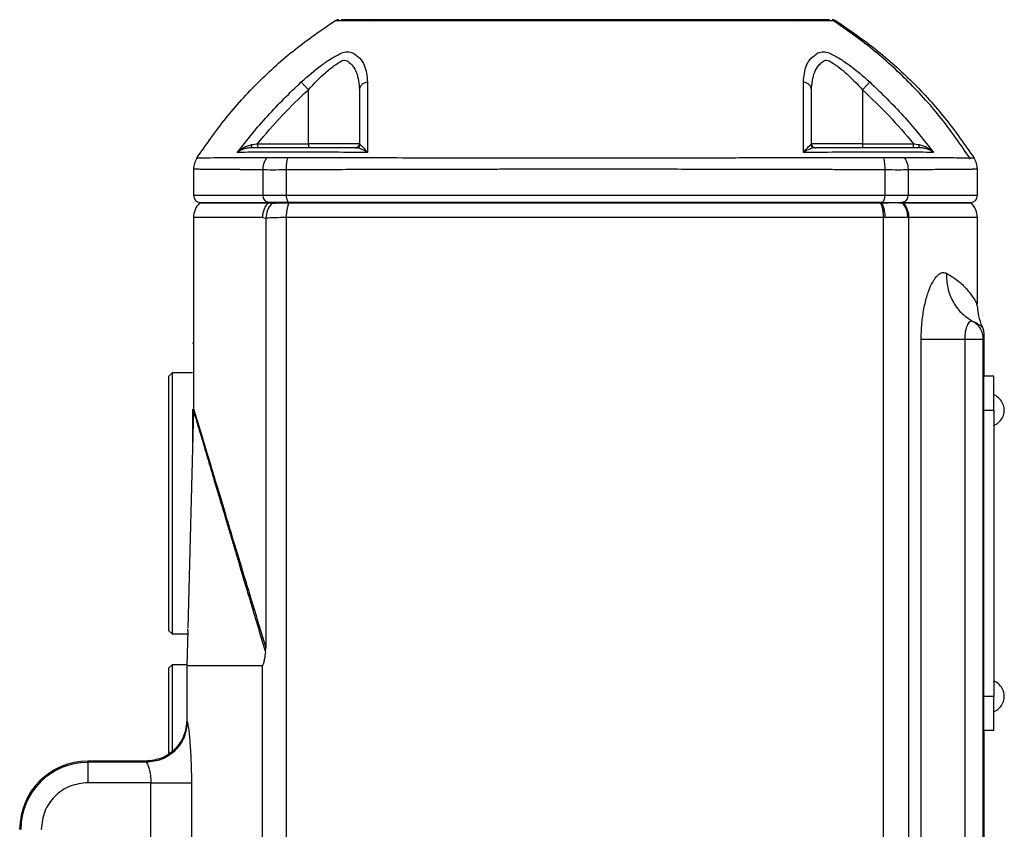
# Model space of a CAD drawing. Header units: millimetres. Extents: x 708 to 6010, y 131 to 3804.
# Tile 17 of 54: x 907 to 1052, y 2722 to 2841. Entities that reach past the tile are written whole.
import ezdxf

# ---------------------------------------------------------------- set-up
doc = ezdxf.new("R2010")
doc.units = ezdxf.units.MM

msp = doc.modelspace()

# ---------------------------------------------------------------- linework, layer by layer
at = {"color": 7, "linetype": 'Continuous', "lineweight": 25}
for p, q in [((949.47, 2822.31), (949.47, 2830.24)), ((1030.78, 2830.24), (1030.78, 2822.31)), ((942.01, 2822.31), (949.47, 2822.31)), ((956.97, 2822.31), (949.47, 2822.31)), ((949.47, 2822.31), (949.47, 2821.71)), ((1030.78, 2822.31), (1023.28, 2822.31)), ((1030.78, 2822.31), (1030.78, 2821.71)), ((1030.78, 2822.31), (1038.24, 2822.31)), ((1047.14, 2820.2), (1046.5, 2820.21)), ((932.62, 2818.58), (932.62, 2814.71)), ((942.78, 2818.49), (942.78, 2814.71)), ((946.22, 2818.49), (946.22, 2814.71)), ((1034.03, 2818.49), (1034.03, 2814.71)), ((1037.47, 2818.49), (1037.47, 2814.71)), ((1047.62, 2814.71), (1047.62, 2818.58)), ((946.22, 2814.71), (942.78, 2814.71)), ((1034.03, 2814.71), (946.22, 2814.71)), ((1037.47, 2814.71), (1034.03, 2814.71)), ((933.62, 2813.71), (933.5, 2813.59)), ((933.62, 2813.71), (943.68, 2813.71)), ((943.68, 2813.71), (943.57, 2813.59)), ((944.06, 2813.54), (943.57, 2813.59)), ((946.66, 2813.71), (943.68, 2813.71)), ((946.66, 2813.71), (946.61, 2813.59)), ((1033.47, 2813.59), (946.61, 2813.59)), ((990.12, 2813.71), (946.66, 2813.71)), ((1033.59, 2813.71), (990.12, 2813.71)), ((1033.47, 2813.59), (1033.64, 2813.6)), ((1033.59, 2813.71), (1033.64, 2813.6)), ((1033.59, 2813.71), (1036.57, 2813.71)), ((1036.68, 2813.6), (1036.57, 2813.71)), ((1036.57, 2813.71), (1046.62, 2813.71)), ((1036.76, 2813.59), (1036.68, 2813.6)), ((1046.75, 2813.59), (1046.62, 2813.71)), ((932.62, 2811.47), (932.62, 2783.44)), ((942.78, 2811.47), (943.23, 2811.37)), ((943.23, 2811.37), (943.23, 2811.4)), ((943.23, 2811.37), (943.23, 2748.36)), ((990.12, 2811.47), (946.22, 2811.47)), ((946.22, 2811.47), (946.22, 2658.68)), ((1033.86, 2658.73), (1033.86, 2811.47)), ((1034.12, 2811.47), (1033.86, 2811.47)), ((1037.42, 2811.47), (1037.56, 2811.47)), ((1037.55, 2656.36), (1037.55, 2811.47)), ((1047.62, 2798.8), (1047.62, 2811.47)), ((1047.56, 2798.88), (1047.62, 2798.8)), ((1047.64, 2798.37), (1047.56, 2798.84)), ((1039.39, 2655.62), (1039.39, 2793.66)), ((1045.8, 2793.66), (1045.8, 2655.62)), ((1048.46, 2793.66), (1048.62, 2794.21)), ((1048.46, 2681.2), (1048.46, 2793.66)), ((1048.62, 2788.21), (1048.62, 2794.21)), ((932.62, 2793.02), (932.48, 2793.02)), ((929.48, 2788.68), (928.98, 2788.18)), ((928.98, 2788.18), (928.98, 2750.88)), ((932.48, 2788.68), (929.48, 2788.68)), ((929.48, 2788.68), (929.48, 2750.38)), ((1048.52, 2788.21), (1048.52, 2783.21)), ((1050.02, 2788.21), (1048.52, 2788.21)), ((1050.02, 2783.21), (1050.02, 2788.21)), ((932.62, 2783.27), (931.78, 2751.29)), ((1048.52, 2783.21), (1050.02, 2783.21)), ((1048.52, 2783.21), (1048.52, 2741.21)), ((1050.02, 2783.21), (1050.02, 2741.21)), ((928.98, 2750.88), (929.48, 2750.38)), ((929.48, 2750.38), (931.76, 2750.38)), ((931.77, 2750.91), (931.64, 2745.71)), ((931.77, 2750.91), (931.64, 2745.71)), ((931.77, 2750.91), (931.78, 2751.11)), ((943.2, 2747.8), (943.23, 2748.36)), ((929.48, 2745.86), (928.98, 2745.36)), ((928.98, 2745.36), (928.98, 2732.9)), ((931.64, 2745.86), (929.48, 2745.86)), ((929.48, 2745.86), (929.48, 2733.21)), ((931.64, 2745.71), (931.64, 2737.72)), ((942.69, 2745.71), (931.64, 2745.71)), ((942.69, 2745.71), (942.69, 2681.19)), ((1050.02, 2741.21), (1048.52, 2741.21)), ((1048.52, 2741.21), (1048.52, 2736.21)), ((1050.02, 2736.21), (1050.02, 2741.21)), ((931.64, 2737.72), (931.7, 2737.54)), ((1050.02, 2736.21), (1048.52, 2736.21)), ((1048.62, 2685.71), (1048.62, 2736.21)), ((917.12, 2731.71), (917.12, 2731.55)), ((925.64, 2731.71), (917.12, 2731.71)), ((917.12, 2731.55), (917.12, 2728.55)), ((925.7, 2731.55), (917.12, 2731.55)), ((925.64, 2731.71), (925.7, 2731.55)), ((926.37, 2728.55), (917.12, 2728.55)), ((926.37, 2715.47), (926.37, 2728.55)), ((932.33, 2728.55), (932.33, 2715.47))]:
    msp.add_line(p, q, dxfattribs=at)
at = {"color": 8, "linetype": 'Continuous', "lineweight": 25}
for p, q in [((942.78, 2814.71), (932.62, 2814.71)), ((1047.62, 2814.71), (1037.47, 2814.71)), ((943.57, 2813.59), (933.5, 2813.59)), ((1046.75, 2813.59), (1036.76, 2813.59)), ((942.78, 2811.47), (932.62, 2811.47)), ((1047.62, 2811.47), (1037.55, 2811.47))]:
    msp.add_line(p, q, dxfattribs=at)
at = {"color": 7, "linetype": 'Continuous', "lineweight": 25, "flags": 128}
for points in [[(946.22, 2814.71), (946.23, 2814.52), (946.26, 2814.33), (946.3, 2814.16), (946.35, 2814.01), (946.42, 2813.88), (946.49, 2813.79), (946.58, 2813.73), (946.66, 2813.71)], [(1034.03, 2814.71), (1034.02, 2814.52), (1033.99, 2814.33), (1033.95, 2814.16), (1033.9, 2814.01), (1033.83, 2813.88), (1033.76, 2813.79), (1033.67, 2813.73), (1033.59, 2813.71)]]:
    msp.add_lwpolyline(points, dxfattribs=at)
at = {"color": 7, "linetype": 'Continuous', "lineweight": 25}
for centre, radius, start, end in [((933.62, 2814.71), 1, 180, 270), ((943.73, 2814.67), 0.953, 177.1055, 266.77), ((1036.52, 2814.67), 0.953, 273.2306, 2.8939), ((1046.62, 2814.71), 1, 270, 0), ((935.62, 2811.47), 3, 135, 180), ((1044.62, 2811.47), 3, 0, 45), ((917.12, 2721.71), 10, 90, 180), ((917.12, 2721.71), 9.83, 90, 180)]:
    msp.add_arc(centre, radius, start, end, dxfattribs=at)
for points, knots in [([(933.11, 2820.2), (934.48, 2822.18), (937.22, 2826.12), (942.09, 2831.43), (947.43, 2836.28), (951.39, 2839), (953.38, 2840.36)], [0, 0, 0, 0, 0.250266, 0.499883, 0.749559, 1, 1, 1, 1]), ([(953.95, 2840.49), (953.93, 2840.49), (953.7, 2840.49), (953.53, 2840.42), (953.38, 2840.36)], [0, 0, 0, 0, 0.115237, 1, 1, 1, 1]), ([(959.22, 2840.34), (958.32, 2840.34), (956.52, 2840.34), (954.74, 2840.35), (953.59, 2840.35), (953.45, 2840.36), (953.38, 2840.36)], [0, 0, 0, 0, 0.2515505, 0.5012028, 0.7499031, 1, 1, 1, 1]), ([(959.74, 2840.51), (958.57, 2840.51), (956.24, 2840.51), (954.56, 2840.51), (954.36, 2840.51), (954.3, 2840.51)], [0, 0, 0, 0, 0.42589, 0.84852, 1, 1, 1, 1]), ([(959.22, 2840.34), (959.3, 2840.39), (959.46, 2840.49), (959.65, 2840.51), (959.74, 2840.51)], [0, 0, 0, 0, 0.49995, 1, 1, 1, 1]), ([(959.25, 2840.34), (959.25, 2840.34), (959.23, 2840.34), (959.22, 2840.34), (959.22, 2840.34)], [0, 0, 0, 0, 0.500065, 1, 1, 1, 1]), ([(960.16, 2840.34), (960.06, 2840.34), (959.87, 2840.35), (959.54, 2840.36), (959.37, 2840.35), (959.25, 2840.34)], [0, 0, 0, 0, 0.253845, 0.501969, 1, 1, 1, 1]), ([(960.45, 2840.51), (960.43, 2840.51), (960.39, 2840.51), (960.3, 2840.51), (960.18, 2840.51), (959.94, 2840.51), (959.82, 2840.51), (959.74, 2840.51)], [0, 0, 0, 0, 0.083387, 0.126685, 0.252844, 0.501867, 1, 1, 1, 1]), ([(960.24, 2840.34), (960.23, 2840.34), (960.2, 2840.34), (960.17, 2840.34), (960.16, 2840.34)], [0, 0, 0, 0, 0.500261, 1, 1, 1, 1]), ([(960.24, 2840.34), (960.27, 2840.39), (960.34, 2840.49), (960.41, 2840.51), (960.45, 2840.51)], [0, 0, 0, 0, 0.499971, 1, 1, 1, 1]), ([(1020.01, 2840.34), (1017.62, 2840.34), (1012.84, 2840.34), (1005.39, 2840.35), (997.81, 2840.35), (990.15, 2840.36), (982.5, 2840.35), (974.93, 2840.35), (967.46, 2840.34), (962.65, 2840.34), (960.24, 2840.34)], [0, 0, 0, 0, 0.1252297, 0.2496341, 0.3743766, 0.499905, 0.6244081, 0.748754, 0.8741005, 1, 1, 1, 1]), ([(1019.8, 2840.51), (1016.63, 2840.51), (1010.28, 2840.51), (1000.28, 2840.51), (990.16, 2840.51), (980.03, 2840.51), (970.02, 2840.51), (963.65, 2840.51), (960.45, 2840.51)], [0, 0, 0, 0, 0.166385, 0.332781, 0.499905, 0.665717, 0.832335, 1, 1, 1, 1]), ([(1020.01, 2840.34), (1019.98, 2840.39), (1019.91, 2840.49), (1019.84, 2840.51), (1019.8, 2840.51)], [0, 0, 0, 0, 0.499971, 1, 1, 1, 1]), ([(1020.51, 2840.51), (1020.5, 2840.51), (1020.48, 2840.51), (1020.45, 2840.51), (1020.38, 2840.51), (1020.19, 2840.51), (1019.95, 2840.51), (1019.8, 2840.51)], [0, 0, 0, 0, 0.083398, 0.12671, 0.252869, 0.501909, 1, 1, 1, 1]), ([(1020.09, 2840.34), (1020.08, 2840.34), (1020.05, 2840.34), (1020.02, 2840.34), (1020.01, 2840.34)], [0, 0, 0, 0, 0.499902, 1, 1, 1, 1]), ([(1021, 2840.34), (1020.95, 2840.34), (1020.84, 2840.35), (1020.55, 2840.36), (1020.28, 2840.35), (1020.09, 2840.34)], [0, 0, 0, 0, 0.253842, 0.501961, 1, 1, 1, 1]), ([(1020.51, 2840.51), (1020.6, 2840.51), (1020.79, 2840.49), (1020.95, 2840.39), (1021.03, 2840.34)], [0, 0, 0, 0, 0.500021, 1, 1, 1, 1]), ([(1025.95, 2840.51), (1025.9, 2840.51), (1025.7, 2840.51), (1024.01, 2840.51), (1021.68, 2840.51), (1020.51, 2840.51)], [0, 0, 0, 0, 0.151134, 0.574146, 1, 1, 1, 1]), ([(1021.03, 2840.34), (1021.03, 2840.34), (1021.02, 2840.34), (1021, 2840.34), (1021, 2840.34)], [0, 0, 0, 0, 0.499935, 1, 1, 1, 1]), ([(1026.87, 2840.36), (1026.8, 2840.36), (1026.66, 2840.35), (1025.51, 2840.35), (1023.73, 2840.34), (1021.93, 2840.34), (1021.03, 2840.34)], [0, 0, 0, 0, 0.2499983, 0.4987592, 0.7486267, 1, 1, 1, 1]), ([(1026.87, 2840.36), (1026.72, 2840.42), (1026.55, 2840.49), (1026.32, 2840.49), (1026.3, 2840.49)], [0, 0, 0, 0, 0.883909, 1, 1, 1, 1]), ([(1046.61, 2820.06), (1045.24, 2822.06), (1042.5, 2826.05), (1037.62, 2831.43), (1032.29, 2836.33), (1028.34, 2839.08), (1026.36, 2840.45)], [0, 0, 0, 0, 0.251118, 0.501058, 0.750459, 1, 1, 1, 1]), ([(1026.87, 2840.36), (1028.86, 2839), (1032.82, 2836.28), (1038.16, 2831.43), (1043.03, 2826.12), (1045.77, 2822.18), (1047.14, 2820.2)], [0, 0, 0, 0, 0.250441, 0.500117, 0.749734, 1, 1, 1, 1]), ([(948.42, 2831.38), (949.4, 2832.23), (950.87, 2833.51), (952.93, 2834.89), (953.89, 2835.4), (954.37, 2835.65)], [0, 0, 0, 0, 0.498773, 0.749503, 1, 1, 1, 1]), ([(954.37, 2835.65), (954.65, 2835.73), (955.19, 2835.9), (955.74, 2835.73), (956.01, 2835.65)], [0, 0, 0, 0, 0.4992278, 1, 1, 1, 1]), ([(956.01, 2835.65), (956.37, 2835.4), (957.08, 2834.89), (957.95, 2833.51), (958.07, 2832.23), (958.15, 2831.38)], [0, 0, 0, 0, 0.249824, 0.500552, 1, 1, 1, 1]), ([(1022.1, 2831.38), (1022.18, 2832.23), (1022.3, 2833.51), (1023.17, 2834.89), (1023.88, 2835.4), (1024.24, 2835.65)], [0, 0, 0, 0, 0.49877, 0.749503, 1, 1, 1, 1]), ([(1024.24, 2835.65), (1024.51, 2835.73), (1025.06, 2835.9), (1025.6, 2835.73), (1025.88, 2835.65)], [0, 0, 0, 0, 0.499232, 1, 1, 1, 1]), ([(1025.88, 2835.65), (1026.36, 2835.4), (1027.32, 2834.89), (1029.38, 2833.51), (1030.85, 2832.23), (1031.83, 2831.38)], [0, 0, 0, 0, 0.249823, 0.50055, 1, 1, 1, 1]), ([(949.47, 2830.24), (950.32, 2831.14), (951.61, 2832.5), (953.23, 2833.76), (954.02, 2834.27), (954.45, 2834.53), (954.79, 2834.59), (955.06, 2834.53), (955.8, 2834.06), (956.76, 2832.74), (956.89, 2831.13), (956.97, 2830.24)], [0, 0, 0, 0, 0.250314, 0.376299, 0.439385, 0.47103, 0.502292, 0.533622, 0.54928, 0.751433, 1, 1, 1, 1]), ([(1023.28, 2830.24), (1023.36, 2831.14), (1023.47, 2832.5), (1024.26, 2833.76), (1024.81, 2834.27), (1025.17, 2834.53), (1025.5, 2834.59), (1025.78, 2834.53), (1026.65, 2834.06), (1028.39, 2832.74), (1029.93, 2831.13), (1030.78, 2830.24)], [0, 0, 0, 0, 0.2503136, 0.3762992, 0.4393836, 0.4710295, 0.5022917, 0.5336204, 0.5492794, 0.7514321, 1, 1, 1, 1]), ([(939.05, 2821.04), (940.5, 2822.87), (943.39, 2826.52), (946.74, 2829.76), (948.42, 2831.38)], [0, 0, 0, 0, 0.499869, 1, 1, 1, 1]), ([(949.47, 2830.24), (949.35, 2830.37), (949.11, 2830.63), (948.79, 2830.97), (948.54, 2831.24), (948.46, 2831.33), (948.42, 2831.38)], [0, 0, 0, 0, 0.250021, 0.5000112, 0.7500127, 1, 1, 1, 1]), ([(958.15, 2831.38), (957.99, 2831.33), (957.66, 2831.24), (957.28, 2830.97), (957.02, 2830.63), (956.98, 2830.37), (956.97, 2830.24)], [0, 0, 0, 0, 0.250012, 0.500004, 0.750011, 1, 1, 1, 1]), ([(958.15, 2831.38), (958.15, 2829.76), (958.14, 2826.52), (958.14, 2822.87), (958.14, 2821.04)], [0, 0, 0, 0, 0.4998292, 1, 1, 1, 1]), ([(1022.11, 2821.04), (1022.11, 2822.87), (1022.11, 2826.52), (1022.1, 2829.76), (1022.1, 2831.38)], [0, 0, 0, 0, 0.499971, 1, 1, 1, 1]), ([(1023.28, 2830.24), (1023.27, 2830.37), (1023.23, 2830.63), (1022.97, 2830.97), (1022.59, 2831.24), (1022.26, 2831.33), (1022.1, 2831.38)], [0, 0, 0, 0, 0.25002, 0.500017, 0.750018, 1, 1, 1, 1]), ([(1031.83, 2831.38), (1031.79, 2831.33), (1031.71, 2831.24), (1031.46, 2830.97), (1031.14, 2830.63), (1030.9, 2830.37), (1030.78, 2830.24)], [0, 0, 0, 0, 0.25001, 0.500016, 0.750018, 1, 1, 1, 1]), ([(1031.83, 2831.38), (1033.51, 2829.76), (1036.86, 2826.52), (1039.75, 2822.87), (1041.2, 2821.04)], [0, 0, 0, 0, 0.499829, 1, 1, 1, 1]), ([(942.01, 2822.31), (943.18, 2823.7), (945.53, 2826.47), (948.15, 2828.99), (949.47, 2830.24)], [0, 0, 0, 0, 0.499207, 1, 1, 1, 1]), ([(956.97, 2830.24), (956.97, 2828.99), (956.97, 2826.47), (956.97, 2823.7), (956.97, 2822.31)], [0, 0, 0, 0, 0.500802, 1, 1, 1, 1]), ([(1023.28, 2822.31), (1023.28, 2823.7), (1023.28, 2826.47), (1023.28, 2828.99), (1023.28, 2830.24)], [0, 0, 0, 0, 0.499205, 1, 1, 1, 1]), ([(1030.78, 2830.24), (1032.1, 2828.99), (1034.72, 2826.47), (1037.07, 2823.7), (1038.24, 2822.31)], [0, 0, 0, 0, 0.500802, 1, 1, 1, 1]), ([(939.05, 2821.04), (939.36, 2821.3), (939.82, 2821.68), (940.57, 2822.04), (940.98, 2822.14), (941.19, 2822.18)], [0, 0, 0, 0, 0.507059, 0.757282, 1, 1, 1, 1]), ([(941.02, 2821.71), (940.83, 2821.7), (940.44, 2821.68), (939.75, 2821.48), (939.33, 2821.22), (939.05, 2821.04)], [0, 0, 0, 0, 0.24262, 0.492863, 1, 1, 1, 1]), ([(943.69, 2821.06), (942.83, 2821.06), (941.11, 2821.05), (939.74, 2821.05), (939.05, 2821.04)], [0, 0, 0, 0, 0.503149, 1, 1, 1, 1]), ([(941.02, 2821.71), (941.04, 2821.72), (941.09, 2821.74), (941.14, 2821.86), (941.17, 2822.01), (941.18, 2822.13), (941.19, 2822.18)], [0, 0, 0, 0, 0.2797294, 0.5594873, 0.779757, 1, 1, 1, 1]), ([(956.51, 2821.71), (954.71, 2821.71), (952.32, 2821.71), (949.4, 2821.71), (947.64, 2821.71), (945.98, 2821.71), (944.85, 2821.71), (944.07, 2821.71), (942.68, 2821.71), (941.73, 2821.71), (941.02, 2821.71)], [0, 0, 0, 0, 0.246744, 0.328869, 0.412883, 0.494054, 0.576372, 0.661979, 0.746484, 1, 1, 1, 1]), ([(941.19, 2822.18), (941.32, 2822.2), (941.59, 2822.25), (941.87, 2822.29), (942.01, 2822.31)], [0, 0, 0, 0, 0.498232, 1, 1, 1, 1]), ([(942.01, 2822.31), (942.01, 2822.24), (942.01, 2822.08), (942.01, 2821.88), (942.01, 2821.74), (942.01, 2821.72), (942.01, 2821.71)], [0, 0, 0, 0, 0.2499904, 0.5000007, 0.7499846, 1, 1, 1, 1]), ([(946.99, 2821.06), (946.31, 2821.07), (944.95, 2821.1), (944.11, 2821.07), (943.69, 2821.06)], [0, 0, 0, 0, 0.499841, 1, 1, 1, 1]), ([(958.14, 2821.04), (956.26, 2821.05), (952.47, 2821.05), (948.82, 2821.06), (946.99, 2821.06)], [0, 0, 0, 0, 0.496853, 1, 1, 1, 1]), ([(956.37, 2821.71), (956.44, 2821.72), (956.6, 2821.74), (956.8, 2821.88), (956.94, 2822.08), (956.96, 2822.24), (956.97, 2822.31)], [0, 0, 0, 0, 0.249987, 0.5, 0.750013, 1, 1, 1, 1]), ([(956.51, 2821.71), (956.58, 2821.72), (956.72, 2821.74), (956.9, 2821.86), (957.02, 2822.01), (957.05, 2822.13), (957.07, 2822.18)], [0, 0, 0, 0, 0.279687, 0.559486, 0.779751, 1, 1, 1, 1]), ([(958.14, 2821.04), (957.83, 2821.22), (957.36, 2821.48), (956.82, 2821.68), (956.61, 2821.7), (956.51, 2821.71)], [0, 0, 0, 0, 0.507044, 0.757502, 1, 1, 1, 1]), ([(956.97, 2822.31), (956.97, 2822.29), (956.98, 2822.25), (957.04, 2822.2), (957.07, 2822.18)], [0, 0, 0, 0, 0.501782, 1, 1, 1, 1]), ([(957.07, 2822.18), (957.13, 2822.14), (957.25, 2822.04), (957.6, 2821.68), (957.93, 2821.3), (958.14, 2821.04)], [0, 0, 0, 0, 0.242589, 0.493048, 1, 1, 1, 1]), ([(1022.11, 2821.04), (1022.32, 2821.3), (1022.65, 2821.68), (1023, 2822.04), (1023.12, 2822.14), (1023.18, 2822.18)], [0, 0, 0, 0, 0.507059, 0.757278, 1, 1, 1, 1]), ([(1023.74, 2821.71), (1023.64, 2821.7), (1023.43, 2821.68), (1022.89, 2821.48), (1022.42, 2821.22), (1022.11, 2821.04)], [0, 0, 0, 0, 0.242627, 0.492868, 1, 1, 1, 1]), ([(1033.26, 2821.06), (1031.43, 2821.06), (1027.78, 2821.05), (1023.99, 2821.05), (1022.11, 2821.04)], [0, 0, 0, 0, 0.503148, 1, 1, 1, 1]), ([(1023.18, 2822.18), (1023.21, 2822.2), (1023.27, 2822.25), (1023.28, 2822.29), (1023.28, 2822.31)], [0, 0, 0, 0, 0.498215, 1, 1, 1, 1]), ([(1023.74, 2821.71), (1023.67, 2821.72), (1023.53, 2821.74), (1023.35, 2821.86), (1023.23, 2822.01), (1023.2, 2822.13), (1023.18, 2822.18)], [0, 0, 0, 0, 0.279721, 0.55949, 0.779755, 1, 1, 1, 1]), ([(1023.28, 2822.31), (1023.29, 2822.24), (1023.31, 2822.08), (1023.45, 2821.88), (1023.65, 2821.74), (1023.8, 2821.72), (1023.88, 2821.71)], [0, 0, 0, 0, 0.2499904, 0.5000007, 0.7499846, 1, 1, 1, 1]), ([(1039.23, 2821.71), (1038.54, 2821.71), (1037.61, 2821.71), (1036.27, 2821.71), (1035.5, 2821.71), (1034.46, 2821.71), (1032.84, 2821.71), (1031.03, 2821.71), (1028.04, 2821.71), (1025.59, 2821.71), (1023.74, 2821.71)], [0, 0, 0, 0, 0.246744, 0.328868, 0.412884, 0.494054, 0.576372, 0.661981, 0.746486, 1, 1, 1, 1]), ([(1036.56, 2821.06), (1036.14, 2821.07), (1035.3, 2821.1), (1033.94, 2821.07), (1033.26, 2821.06)], [0, 0, 0, 0, 0.499839, 1, 1, 1, 1]), ([(1041.2, 2821.04), (1040.51, 2821.05), (1039.14, 2821.05), (1037.42, 2821.06), (1036.56, 2821.06)], [0, 0, 0, 0, 0.496851, 1, 1, 1, 1]), ([(1038.24, 2821.71), (1038.24, 2821.72), (1038.24, 2821.74), (1038.24, 2821.88), (1038.24, 2822.08), (1038.24, 2822.24), (1038.24, 2822.31)], [0, 0, 0, 0, 0.2500154, 0.4999993, 0.7500096, 1, 1, 1, 1]), ([(1038.24, 2822.31), (1038.38, 2822.29), (1038.66, 2822.25), (1038.93, 2822.2), (1039.06, 2822.18)], [0, 0, 0, 0, 0.501773, 1, 1, 1, 1]), ([(1039.23, 2821.71), (1039.21, 2821.72), (1039.17, 2821.74), (1039.11, 2821.86), (1039.08, 2822.01), (1039.07, 2822.13), (1039.06, 2822.18)], [0, 0, 0, 0, 0.27969, 0.559458, 0.779751, 1, 1, 1, 1]), ([(1039.06, 2822.18), (1039.27, 2822.14), (1039.68, 2822.04), (1040.43, 2821.68), (1040.89, 2821.3), (1041.2, 2821.04)], [0, 0, 0, 0, 0.2425906, 0.493041, 1, 1, 1, 1]), ([(1041.2, 2821.04), (1040.92, 2821.22), (1040.5, 2821.48), (1039.81, 2821.68), (1039.42, 2821.7), (1039.23, 2821.71)], [0, 0, 0, 0, 0.507045, 0.757502, 1, 1, 1, 1]), ([(933.11, 2820.2), (932.97, 2819.95), (932.69, 2819.44), (932.65, 2818.86), (932.62, 2818.57)], [0, 0, 0, 0, 0.49996, 1, 1, 1, 1]), ([(943.22, 2820.24), (943.21, 2820.24), (943.19, 2820.24), (943.16, 2820.24), (943.11, 2820.24), (943.03, 2820.24), (942.88, 2820.24), (942.62, 2820.24), (942.15, 2820.24), (941.35, 2820.23), (939.99, 2820.23), (937.83, 2820.23), (935.4, 2820.22), (933.48, 2820.21), (933.23, 2820.2), (933.11, 2820.2)], [0, 0, 0, 0, 0.001527, 0.002728, 0.00487, 0.008696, 0.015527, 0.027723, 0.049495, 0.088357, 0.157734, 0.281712, 0.501616, 0.750044, 1, 1, 1, 1]), ([(943.31, 2820.24), (943.15, 2819.94), (942.85, 2819.39), (942.8, 2818.76), (942.78, 2818.49)], [0, 0, 0, 0, 0.559534, 1, 1, 1, 1]), ([(943.31, 2820.24), (943.3, 2820.24), (943.27, 2820.24), (943.24, 2820.24), (943.22, 2820.24)], [0, 0, 0, 0, 0.505791, 1, 1, 1, 1]), ([(946.41, 2820.24), (945.78, 2820.25), (944.52, 2820.26), (943.72, 2820.25), (943.31, 2820.24)], [0, 0, 0, 0, 0.500395, 1, 1, 1, 1]), ([(946.41, 2820.24), (946.35, 2819.97), (946.23, 2819.43), (946.22, 2818.8), (946.22, 2818.49)], [0, 0, 0, 0, 0.499968, 1, 1, 1, 1]), ([(946.59, 2820.24), (946.56, 2820.24), (946.5, 2820.24), (946.44, 2820.24), (946.41, 2820.24)], [0, 0, 0, 0, 0.493666, 1, 1, 1, 1]), ([(1033.66, 2820.24), (1033.66, 2820.24), (1033.66, 2820.24), (1033.66, 2820.24), (1033.66, 2820.24), (1033.65, 2820.24), (1033.65, 2820.24), (1033.62, 2820.24), (1033.52, 2820.24), (1033.1, 2820.24), (1032.17, 2820.24), (1030.56, 2820.24), (1028, 2820.23), (1024.34, 2820.23), (1019.41, 2820.22), (1015.05, 2820.22), (1011.9, 2820.22), (1010.35, 2820.21), (1008.99, 2820.21), (1007.64, 2820.21), (1006.28, 2820.21), (1002.94, 2820.21), (997.56, 2820.21), (988.85, 2820.2), (978.88, 2820.21), (969.41, 2820.21), (961.74, 2820.22), (955.98, 2820.23), (951.53, 2820.23), (948.75, 2820.24), (947.54, 2820.24), (947.01, 2820.24), (946.78, 2820.24), (946.68, 2820.24), (946.63, 2820.24), (946.61, 2820.24), (946.59, 2820.24)], [0, 0, 0, 0, 0.0000005, 0.0000012, 0.0000042, 0.0000157, 0.0000618, 0.0002462, 0.0009842, 0.003935, 0.0157336, 0.0353871, 0.0628895, 0.1085059, 0.1664831, 0.2363586, 0.2588381, 0.274148, 0.28945, 0.3047469, 0.3200411, 0.3353367, 0.4174055, 0.5000346, 0.6250629, 0.7492142, 0.8190048, 0.8892873, 0.9512733, 0.9785508, 0.9905598, 0.9958456, 0.9981516, 0.9991475, 0.9995713, 1, 1, 1, 1]), ([(1033.84, 2820.24), (1033.8, 2820.24), (1033.75, 2820.24), (1033.69, 2820.24), (1033.66, 2820.24)], [0, 0, 0, 0, 0.50589, 1, 1, 1, 1]), ([(1036.94, 2820.24), (1036.53, 2820.25), (1035.73, 2820.26), (1034.47, 2820.25), (1033.84, 2820.24)], [0, 0, 0, 0, 0.500394, 1, 1, 1, 1]), ([(1033.84, 2820.24), (1033.9, 2819.97), (1034.02, 2819.43), (1034.03, 2818.8), (1034.03, 2818.49)], [0, 0, 0, 0, 0.49999, 1, 1, 1, 1]), ([(1036.94, 2820.24), (1036.95, 2820.24), (1036.98, 2820.24), (1037.01, 2820.24), (1037.03, 2820.24)], [0, 0, 0, 0, 0.508214, 1, 1, 1, 1]), ([(1036.94, 2820.24), (1037.1, 2819.94), (1037.4, 2819.39), (1037.45, 2818.76), (1037.47, 2818.49)], [0, 0, 0, 0, 0.559503, 1, 1, 1, 1]), ([(1047.62, 2818.57), (1047.6, 2818.86), (1047.56, 2819.44), (1047.28, 2819.95), (1047.14, 2820.2)], [0, 0, 0, 0, 0.50004, 1, 1, 1, 1]), ([(946.22, 2818.49), (945.51, 2818.47), (944.07, 2818.44), (943.21, 2818.47), (942.78, 2818.49)], [0, 0, 0, 0, 0.499826, 1, 1, 1, 1]), ([(1034.03, 2818.49), (1034.03, 2818.49), (1034.02, 2818.49), (1033.99, 2818.49), (1033.89, 2818.49), (1033.52, 2818.49), (1032.69, 2818.49), (1031.28, 2818.5), (1029.45, 2818.5), (1027.61, 2818.5), (1026, 2818.51), (1024.7, 2818.51), (1023.45, 2818.51), (1022, 2818.51), (1020.05, 2818.52), (1017.39, 2818.52), (1014.18, 2818.53), (1010.89, 2818.54), (1007.89, 2818.55), (1005.36, 2818.55), (1002.94, 2818.56), (1000.27, 2818.56), (997.16, 2818.56), (993.7, 2818.57), (990.84, 2818.57), (988.63, 2818.57), (987.1, 2818.57), (985.52, 2818.57), (983.9, 2818.56), (982.24, 2818.56), (980.52, 2818.56), (979.05, 2818.56), (977.75, 2818.56), (976.58, 2818.55), (975.2, 2818.55), (973.61, 2818.55), (971.8, 2818.54), (969.8, 2818.54), (966.13, 2818.53), (961.32, 2818.52), (955.92, 2818.51), (952, 2818.5), (949.34, 2818.5), (947.72, 2818.49), (946.78, 2818.49), (946.36, 2818.49), (946.26, 2818.49), (946.23, 2818.49), (946.23, 2818.49), (946.22, 2818.49), (946.22, 2818.49), (946.22, 2818.49), (946.22, 2818.49), (946.22, 2818.49)], [0, 0, 0, 0, 0.000028, 0.000271, 0.000966, 0.003625, 0.014024, 0.031197, 0.055144, 0.079771, 0.096915, 0.112248, 0.125769, 0.14078, 0.162957, 0.193529, 0.232494, 0.272365, 0.305117, 0.333278, 0.356848, 0.385767, 0.421982, 0.460058, 0.499993, 0.516299, 0.533124, 0.550469, 0.568333, 0.586717, 0.605621, 0.625043, 0.63567, 0.64867, 0.664042, 0.681786, 0.701903, 0.724392, 0.749254, 0.825858, 0.888539, 0.937295, 0.964724, 0.984318, 0.996077, 0.999018, 0.999754, 0.999938, 0.999984, 0.999996, 0.999999, 1, 1, 1, 1, 1]), ([(1037.47, 2818.49), (1037.04, 2818.47), (1036.18, 2818.44), (1034.75, 2818.47), (1034.03, 2818.49)], [0, 0, 0, 0, 0.499829, 1, 1, 1, 1]), ([(942.78, 2811.47), (942.79, 2811.67), (942.81, 2812.06), (942.97, 2812.63), (943.21, 2813.15), (943.45, 2813.45), (943.57, 2813.59)], [0, 0, 0, 0, 0.249979, 0.499993, 0.75001, 1, 1, 1, 1]), ([(944.06, 2813.54), (943.84, 2813.23), (943.39, 2812.6), (943.28, 2811.8), (943.23, 2811.4)], [0, 0, 0, 0, 0.499978, 1, 1, 1, 1]), ([(946.61, 2813.59), (946.13, 2813.59), (945.16, 2813.59), (944.43, 2813.55), (944.06, 2813.54)], [0, 0, 0, 0, 0.49483, 1, 1, 1, 1]), ([(946.61, 2813.59), (946.55, 2813.45), (946.44, 2813.15), (946.32, 2812.63), (946.24, 2812.06), (946.23, 2811.67), (946.22, 2811.47)], [0, 0, 0, 0, 0.249989, 0.500007, 0.750022, 1, 1, 1, 1]), ([(1033.86, 2811.47), (1033.84, 2811.82), (1033.82, 2812.37), (1033.67, 2813.09), (1033.54, 2813.42), (1033.47, 2813.59)], [0, 0, 0, 0, 0.44088, 0.70588, 1, 1, 1, 1]), ([(1036.68, 2813.6), (1036.29, 2813.61), (1035.51, 2813.63), (1034.26, 2813.61), (1033.64, 2813.6)], [0, 0, 0, 0, 0.499998, 1, 1, 1, 1]), ([(1034.12, 2811.47), (1034.09, 2811.8), (1034.05, 2812.33), (1033.88, 2813.06), (1033.72, 2813.41), (1033.64, 2813.6)], [0, 0, 0, 0, 0.4090845, 0.6820337, 1, 1, 1, 1]), ([(1037.42, 2811.47), (1037.4, 2811.8), (1037.37, 2812.33), (1037.08, 2813.06), (1036.82, 2813.41), (1036.68, 2813.6)], [0, 0, 0, 0, 0.409084, 0.682031, 1, 1, 1, 1]), ([(1036.76, 2813.59), (1036.9, 2813.42), (1037.16, 2813.09), (1037.47, 2812.37), (1037.52, 2811.82), (1037.56, 2811.47)], [0, 0, 0, 0, 0.294296, 0.559382, 1, 1, 1, 1]), ([(946.22, 2811.47), (945.65, 2811.47), (944.5, 2811.46), (943.66, 2811.42), (943.23, 2811.4)], [0, 0, 0, 0, 0.492814, 1, 1, 1, 1]), ([(1033.86, 2811.47), (1030.41, 2811.47), (1023.52, 2811.47), (1012.61, 2811.47), (1001.44, 2811.47), (993.9, 2811.47), (990.12, 2811.47)], [0, 0, 0, 0, 0.25, 0.5, 0.75, 1, 1, 1, 1]), ([(1037.42, 2811.47), (1037, 2811.49), (1036.14, 2811.51), (1034.79, 2811.49), (1034.12, 2811.47)], [0, 0, 0, 0, 0.500002, 1, 1, 1, 1]), ([(1039.39, 2793.66), (1039.39, 2794.11), (1039.41, 2794.97), (1039.5, 2796.19), (1039.69, 2797.68), (1040.03, 2799.37), (1040.58, 2801.08), (1041.12, 2802.15), (1041.57, 2802.78), (1042, 2803.2), (1042.51, 2803.48), (1042.89, 2803.37), (1043.08, 2803.32)], [0, 0, 0, 0, 0.08316, 0.159307, 0.22768, 0.371119, 0.508736, 0.638538, 0.706373, 0.773686, 0.883591, 1, 1, 1, 1]), ([(1043.08, 2803.32), (1043.1, 2802.6), (1043.15, 2801.15), (1043.94, 2799.16), (1045.17, 2797.44), (1046.32, 2796.67), (1046.89, 2796.29)], [0, 0, 0, 0, 0.250009, 0.499998, 0.750003, 1, 1, 1, 1]), ([(1048.35, 2795.46), (1048.15, 2795.97), (1047.77, 2796.9), (1047.7, 2797.91), (1047.67, 2798.37)], [0, 0, 0, 0, 0.537445, 1, 1, 1, 1]), ([(1045.8, 2793.66), (1045.81, 2793.84), (1045.82, 2794.21), (1045.89, 2794.74), (1046, 2795.23), (1046.14, 2795.65), (1046.32, 2795.99), (1046.45, 2796.15), (1046.54, 2796.23), (1046.61, 2796.27), (1046.73, 2796.33), (1046.83, 2796.31), (1046.89, 2796.29)], [0, 0, 0, 0, 0.119443, 0.240487, 0.359703, 0.487774, 0.601954, 0.741501, 0.754877, 0.780999, 0.87067, 1, 1, 1, 1]), ([(1046.89, 2796.29), (1047.12, 2796.14), (1047.57, 2795.85), (1048.06, 2795.2), (1048.39, 2794.46), (1048.44, 2793.92), (1048.46, 2793.66)], [0, 0, 0, 0, 0.249986, 0.499992, 0.749984, 1, 1, 1, 1]), ([(1046.89, 2796.29), (1047.18, 2796.17), (1047.75, 2795.93), (1048.22, 2795.45), (1048.31, 2795.46), (1048.35, 2795.46)], [0, 0, 0, 0, 0.33583, 0.671542, 1, 1, 1, 1]), ([(1048.62, 2794.21), (1048.61, 2794.43), (1048.59, 2794.86), (1048.43, 2795.26), (1048.35, 2795.46)], [0, 0, 0, 0, 0.500019, 1, 1, 1, 1]), ([(1039.39, 2793.66), (1039.71, 2793.66), (1040.36, 2793.66), (1041.91, 2793.66), (1043.74, 2793.66), (1045.12, 2793.66), (1045.8, 2793.66)], [0, 0, 0, 0, 0.249999, 0.5, 0.75, 1, 1, 1, 1]), ([(1045.8, 2793.66), (1046.16, 2793.66), (1046.87, 2793.66), (1047.74, 2793.66), (1048.34, 2793.66), (1048.42, 2793.66), (1048.46, 2793.66)], [0, 0, 0, 0, 0.25, 0.500002, 0.749998, 1, 1, 1, 1]), ([(1050.01, 2780.99), (1050.13, 2781.04), (1050.53, 2781.18), (1051.06, 2781.68), (1051.49, 2782.44), (1051.61, 2783.32), (1051.42, 2784.19), (1050.91, 2784.92), (1050.39, 2785.34), (1050.06, 2785.43), (1050.01, 2785.44)], [0, 0, 0, 0, 0.070175, 0.217252, 0.367319, 0.518117, 0.66919, 0.820562, 0.973037, 1, 1, 1, 1]), ([(932.48, 2783.35), (932.48, 2782.9), (932.48, 2781.26), (932.48, 2779.33), (932.48, 2777.84), (932.48, 2777.83)], [0, 0, 0, 0, 0.2699929, 0.9947297, 1, 1, 1, 1]), ([(932.62, 2783.48), (932.62, 2783.44), (932.62, 2783.37), (932.62, 2783.3), (932.62, 2783.27)], [0, 0, 0, 0, 0.499999, 1, 1, 1, 1]), ([(943.2, 2747.8), (942.94, 2748.67), (942.43, 2750.37), (941.68, 2752.86), (940.97, 2755.26), (940.23, 2757.71), (939.56, 2759.98), (938.93, 2762.08), (938.39, 2763.88), (937.88, 2765.6), (937.39, 2767.25), (936.92, 2768.81), (936.36, 2770.68), (935.73, 2772.8), (935.08, 2775), (934.53, 2776.84), (934.08, 2778.38), (933.63, 2779.88), (933.21, 2781.29), (932.87, 2782.42), (932.66, 2783.14), (932.64, 2783.22), (932.62, 2783.27)], [0, 0, 0, 0, 0.051602, 0.10187, 0.150825, 0.198482, 0.254054, 0.294501, 0.333905, 0.372282, 0.409652, 0.446036, 0.481458, 0.544386, 0.604226, 0.657068, 0.703848, 0.749084, 0.814981, 0.87822, 0.939601, 1, 1, 1, 1]), ([(932.64, 2783.44), (932.64, 2783.43), (932.65, 2783.4), (932.8, 2782.9), (933.02, 2782.17), (933.28, 2781.31), (933.6, 2780.24), (934, 2778.92), (934.48, 2777.32), (935.05, 2775.43), (935.69, 2773.28), (936.42, 2770.88), (937.22, 2768.23), (938.27, 2764.73), (939.64, 2760.22), (941.35, 2754.55), (942.59, 2750.47), (943.23, 2748.36)], [0, 0, 0, 0, 0.047344, 0.107361, 0.150214, 0.194126, 0.239341, 0.286084, 0.339097, 0.394472, 0.452414, 0.513107, 0.576706, 0.643351, 0.753799, 0.872582, 1, 1, 1, 1]), ([(943.2, 2747.8), (943.14, 2747.41), (943.06, 2746.82), (942.92, 2746.17), (942.82, 2745.88), (942.76, 2745.76), (942.72, 2745.72), (942.7, 2745.72), (942.69, 2745.71)], [0, 0, 0, 0, 0.511034, 0.758733, 0.877785, 0.943506, 0.973103, 1, 1, 1, 1]), ([(1050.01, 2738.99), (1050.13, 2739.04), (1050.53, 2739.18), (1051.06, 2739.68), (1051.49, 2740.44), (1051.61, 2741.32), (1051.42, 2742.19), (1050.91, 2742.92), (1050.39, 2743.34), (1050.06, 2743.43), (1050.01, 2743.44)], [0, 0, 0, 0, 0.0701756, 0.2172392, 0.3673256, 0.5181239, 0.6691776, 0.8205677, 0.973031, 1, 1, 1, 1]), ([(931.64, 2737.72), (931.56, 2736.97), (931.43, 2735.78), (930.68, 2734.39), (929.66, 2733.14), (927.99, 2731.98), (926.41, 2731.8), (925.64, 2731.71)], [0, 0, 0, 0, 0.239766, 0.375904, 0.50064, 0.753479, 1, 1, 1, 1]), ([(931.7, 2737.54), (931.6, 2736.76), (931.42, 2735.19), (930.03, 2733.21), (928.05, 2731.82), (926.48, 2731.64), (925.7, 2731.55)], [0, 0, 0, 0, 0.249997, 0.499998, 0.75, 1, 1, 1, 1]), ([(931.7, 2737.54), (931.72, 2737.48), (931.76, 2737.34), (931.9, 2736.5), (932.09, 2734.75), (932.28, 2731.87), (932.31, 2729.66), (932.33, 2728.55)], [0, 0, 0, 0, 0.125255, 0.26173, 0.500554, 0.750542, 1, 1, 1, 1]), ([(925.7, 2731.55), (925.75, 2731.48), (925.85, 2731.37), (926.02, 2730.91), (926.17, 2730.37), (926.32, 2729.67), (926.35, 2728.92), (926.37, 2728.55)], [0, 0, 0, 0, 0.256325, 0.467421, 0.511738, 0.759445, 1, 1, 1, 1]), ([(917.12, 2728.55), (916.23, 2728.45), (914.44, 2728.24), (912.18, 2726.66), (910.59, 2724.4), (910.39, 2722.61), (910.29, 2721.71)], [0, 0, 0, 0, 0.249999, 0.499996, 0.749993, 1, 1, 1, 1]), ([(926.37, 2728.55), (927.09, 2728.55), (928.55, 2728.55), (930.42, 2728.55), (931.83, 2728.55), (932.16, 2728.55), (932.33, 2728.55)], [0, 0, 0, 0, 0.250001, 0.5, 0.750003, 1, 1, 1, 1])]:
    msp.add_open_spline(points, degree=3, knots=knots, dxfattribs=at)
at = {"color": 8, "linetype": 'Continuous', "lineweight": 25}
for points, knots in [([(1046.5, 2820.21), (1046.5, 2820.21), (1046.29, 2820.21), (1045.01, 2820.22), (1043.04, 2820.22), (1041.1, 2820.23), (1039.31, 2820.23), (1038.06, 2820.24), (1037.49, 2820.24), (1037.23, 2820.24), (1037.12, 2820.24), (1037.07, 2820.24), (1037.04, 2820.24), (1037.03, 2820.24), (1037.03, 2820.24)], [0, 0, 0, 0, 0.006131, 0.335372, 0.520363, 0.706649, 0.870907, 0.943179, 0.974994, 0.988996, 0.995157, 0.997869, 0.999062, 1, 1, 1, 1]), ([(942.78, 2818.49), (942.78, 2818.49), (942.77, 2818.49), (942.76, 2818.49), (942.71, 2818.49), (942.53, 2818.49), (942.14, 2818.49), (941.48, 2818.5), (940.67, 2818.5), (939.91, 2818.5), (939.28, 2818.51), (938.79, 2818.51), (938.34, 2818.51), (937.84, 2818.51), (937.2, 2818.52), (936.39, 2818.52), (935.54, 2818.53), (934.79, 2818.54), (934.2, 2818.55), (933.78, 2818.55), (933.44, 2818.56), (933.13, 2818.56), (932.85, 2818.56), (932.67, 2818.57), (932.62, 2818.57), (932.62, 2818.57), (932.62, 2818.57)], [0, 0, 0, 0, 0.000056, 0.000543, 0.001932, 0.00725, 0.028049, 0.062394, 0.110286, 0.15954, 0.193828, 0.224493, 0.251534, 0.281556, 0.325909, 0.387051, 0.464981, 0.544721, 0.610224, 0.666545, 0.713684, 0.771521, 0.84395, 0.920101, 0.999971, 1, 1, 1, 1]), ([(1047.62, 2818.57), (1047.62, 2818.57), (1047.62, 2818.57), (1047.58, 2818.57), (1047.52, 2818.57), (1047.44, 2818.56), (1047.32, 2818.56), (1047.17, 2818.56), (1047.01, 2818.56), (1046.86, 2818.56), (1046.71, 2818.55), (1046.51, 2818.55), (1046.26, 2818.55), (1045.94, 2818.54), (1045.55, 2818.54), (1044.74, 2818.53), (1043.46, 2818.52), (1041.64, 2818.51), (1040.09, 2818.5), (1038.94, 2818.5), (1038.19, 2818.49), (1037.75, 2818.49), (1037.54, 2818.49), (1037.49, 2818.49), (1037.48, 2818.49), (1037.47, 2818.49), (1037.47, 2818.49), (1037.47, 2818.49), (1037.47, 2818.49), (1037.47, 2818.49), (1037.47, 2818.49), (1037.47, 2818.49)], [0, 0, 0, 0, 0.032583, 0.066234, 0.100924, 0.136653, 0.173421, 0.211228, 0.250075, 0.271329, 0.297328, 0.328072, 0.363562, 0.403796, 0.448775, 0.4985, 0.651709, 0.777073, 0.874588, 0.929446, 0.968634, 0.992152, 0.998034, 0.999507, 0.999875, 0.999968, 0.999991, 0.999997, 0.999999, 0.999999, 1, 1, 1, 1]), ([(1043.08, 2803.32), (1043.65, 2802.98), (1044.82, 2802.28), (1046.08, 2801.01), (1046.97, 2799.84), (1047.47, 2798.96), (1047.53, 2798.9), (1047.56, 2798.88)], [0, 0, 0, 0, 0.217728, 0.446361, 0.659844, 0.871945, 1, 1, 1, 1])]:
    msp.add_open_spline(points, degree=3, knots=knots, dxfattribs=at)
at = {"color": 7, "linetype": 'Continuous', "lineweight": 25}
msp.add_open_spline([(1033.59, 2813.71), (1034.21, 2813.71), (1035.46, 2813.71), (1036.2, 2813.71), (1036.57, 2813.71)], degree=3, dxfattribs=at)

doc.saveas('drawing.dxf')
